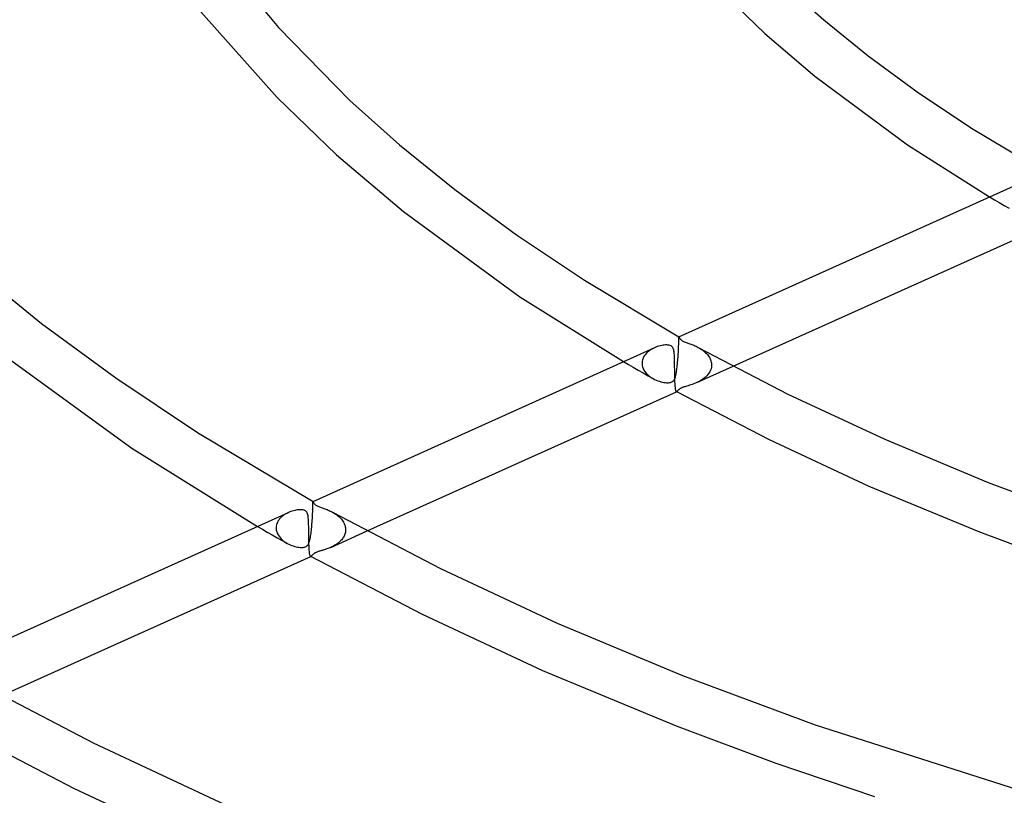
# Model space of a CAD drawing. Header units: millimetres. Extents: x -657 to 657, y -323 to 528.
# Tile 67 of 131: x -202 to -122, y 225 to 288. Entities that reach past the tile are written whole.
import ezdxf

# ---------------------------------------------------------------- set-up
doc = ezdxf.new("R2010")
doc.units = ezdxf.units.MM
doc.layers.add('HIDDEN', color=7, linetype='Continuous')
doc.layers.add('THICK', color=7, linetype='Continuous')

msp = doc.modelspace()

# ---------------------------------------------------------------- linework, layer by layer
at = {"layer": 'HIDDEN'}
for p, q in [((-123.214, 273.993), (-122.82, 273.761)), ((-122.82, 273.761), (-122.425, 273.529)), ((-122.425, 273.529), (-122.028, 273.299)), ((-122.028, 273.299), (-121.629, 273.069)), ((-148.457, 262.333), (-148.456, 262.417)), ((-148.456, 262.417), (-148.455, 262.486)), ((-148.455, 262.486), (-148.454, 262.541)), ((-148.454, 262.541), (-148.453, 262.583)), ((-148.453, 262.583), (-148.451, 262.612)), ((-148.451, 262.612), (-148.449, 262.628)), ((-148.449, 262.628), (-148.446, 262.633)), ((-148.446, 262.633), (-148.446, 262.633)), ((-148.446, 262.633), (-148.446, 262.633)), ((-148.446, 262.633), (-148.446, 262.633)), ((-148.446, 262.633), (-148.446, 262.633)), ((-148.446, 262.633), (-148.446, 262.633)), ((-148.446, 262.633), (-148.446, 262.633)), ((-150.681, 261.612), (-150.793, 261.541)), ((-150.564, 261.676), (-150.681, 261.612)), ((-150.443, 261.734), (-150.564, 261.676)), ((-148.487, 261.514), (-148.481, 261.645)), ((-148.481, 261.645), (-148.475, 261.773)), ((-148.475, 261.787), (-148.474, 261.802)), ((-148.475, 261.773), (-148.475, 261.787)), ((-148.474, 261.802), (-148.473, 261.816)), ((-148.473, 261.831), (-148.472, 261.845)), ((-148.473, 261.816), (-148.473, 261.831)), ((-148.472, 261.859), (-148.467, 261.997)), ((-148.472, 261.845), (-148.472, 261.859)), ((-148.467, 261.997), (-148.463, 262.122)), ((-148.463, 262.122), (-148.46, 262.235)), ((-148.46, 262.235), (-148.457, 262.333)), ((-146.875, 261.761), (-146.783, 261.708)), ((-146.783, 261.708), (-146.692, 261.653)), ((-146.692, 261.653), (-146.603, 261.594)), ((-146.603, 261.594), (-146.517, 261.533)), ((-151.366, 260.877), (-151.406, 260.761)), ((-151.314, 260.989), (-151.366, 260.877)), ((-151.25, 261.096), (-151.314, 260.989)), ((-151.175, 261.197), (-151.25, 261.096)), ((-151.091, 261.292), (-151.175, 261.197)), ((-150.999, 261.381), (-151.091, 261.292)), ((-150.899, 261.464), (-150.999, 261.381)), ((-150.793, 261.541), (-150.899, 261.464)), ((-148.542, 260.688), (-148.531, 260.825)), ((-148.531, 260.825), (-148.521, 260.963)), ((-148.521, 260.963), (-148.511, 261.102)), ((-148.511, 261.102), (-148.503, 261.242)), ((-148.503, 261.242), (-148.495, 261.379)), ((-148.495, 261.379), (-148.487, 261.514)), ((-146.517, 261.533), (-146.433, 261.468)), ((-146.433, 261.468), (-146.353, 261.401)), ((-146.353, 261.401), (-146.277, 261.33)), ((-146.277, 261.33), (-146.204, 261.257)), ((-146.204, 261.257), (-146.136, 261.18)), ((-146.136, 261.18), (-146.073, 261.1)), ((-146.073, 261.1), (-146.015, 261.017)), ((-146.015, 261.017), (-145.963, 260.932)), ((-145.963, 260.932), (-145.918, 260.844)), ((-145.918, 260.844), (-145.879, 260.754)), ((-152.952, 260.605), (-152.555, 260.374)), ((-152.555, 260.374), (-152.157, 260.143)), ((-152.157, 260.143), (-151.757, 259.914)), ((-151.432, 260.642), (-151.445, 260.521)), ((-151.445, 260.521), (-151.445, 260.507)), ((-151.445, 260.507), (-151.445, 260.493)), ((-151.445, 260.493), (-151.445, 260.479)), ((-151.445, 260.479), (-151.445, 260.464)), ((-151.445, 260.464), (-151.445, 260.45)), ((-151.445, 260.45), (-151.444, 260.436)), ((-151.444, 260.436), (-151.43, 260.304)), ((-151.406, 260.761), (-151.432, 260.642)), ((-151.43, 260.304), (-151.399, 260.174)), ((-151.399, 260.174), (-151.352, 260.046)), ((-151.352, 260.046), (-151.29, 259.922)), ((-148.622, 259.932), (-148.607, 260.047)), ((-148.607, 260.047), (-148.592, 260.166)), ((-148.592, 260.166), (-148.579, 260.291)), ((-148.579, 260.291), (-148.566, 260.42)), ((-148.566, 260.42), (-148.553, 260.552)), ((-148.553, 260.552), (-148.542, 260.688)), ((-146.998, 258.899), (-144.033, 260.234)), ((-145.84, 260.03), (-145.883, 259.905)), ((-145.879, 260.754), (-145.847, 260.661)), ((-145.847, 260.661), (-145.823, 260.566)), ((-145.812, 260.157), (-145.84, 260.03)), ((-145.823, 260.566), (-145.806, 260.471)), ((-145.799, 260.286), (-145.812, 260.157)), ((-145.806, 260.471), (-145.799, 260.375)), ((-145.799, 260.375), (-145.798, 260.36)), ((-145.798, 260.301), (-145.799, 260.286)), ((-145.798, 260.36), (-145.798, 260.345)), ((-145.798, 260.345), (-145.798, 260.331)), ((-145.798, 260.331), (-145.798, 260.316)), ((-145.798, 260.316), (-145.798, 260.301)), ((-151.757, 259.914), (-151.356, 259.684)), ((-151.356, 259.684), (-150.954, 259.456)), ((-151.29, 259.922), (-151.214, 259.802)), ((-151.214, 259.802), (-151.126, 259.689)), ((-151.126, 259.689), (-151.027, 259.582)), ((-151.027, 259.582), (-150.917, 259.482)), ((-150.954, 259.456), (-150.55, 259.228)), ((-150.917, 259.482), (-150.799, 259.388)), ((-150.799, 259.388), (-150.673, 259.301)), ((-150.673, 259.301), (-150.541, 259.222)), ((-150.541, 259.222), (-150.419, 259.158)), ((-148.822, 259.157), (-148.791, 259.218)), ((-148.791, 259.218), (-148.763, 259.287)), ((-148.763, 259.287), (-148.738, 259.361)), ((-148.738, 259.361), (-148.714, 259.441)), ((-148.714, 259.441), (-148.693, 259.528)), ((-148.693, 259.528), (-148.674, 259.62)), ((-148.674, 259.62), (-148.655, 259.718)), ((-148.655, 259.718), (-148.638, 259.822)), ((-148.638, 259.822), (-148.622, 259.932)), ((-146.503, 259.177), (-146.623, 259.097)), ((-146.388, 259.263), (-146.503, 259.177)), ((-146.28, 259.356), (-146.388, 259.263)), ((-146.18, 259.454), (-146.28, 259.356)), ((-146.089, 259.559), (-146.18, 259.454)), ((-146.008, 259.669), (-146.089, 259.559)), ((-145.939, 259.785), (-146.008, 259.669)), ((-145.883, 259.905), (-145.939, 259.785)), ((-150.419, 259.158), (-150.294, 259.101)), ((-150.294, 259.101), (-150.166, 259.049)), ((-150.166, 259.049), (-150.038, 259.005)), ((-150.038, 259.005), (-149.913, 258.968)), ((-149.913, 258.968), (-149.792, 258.938)), ((-149.792, 258.938), (-149.674, 258.915)), ((-149.674, 258.915), (-149.563, 258.899)), ((-149.563, 258.899), (-149.458, 258.889)), ((-149.458, 258.889), (-149.365, 258.887)), ((-149.365, 258.887), (-149.287, 258.89)), ((-149.287, 258.89), (-149.221, 258.897)), ((-149.221, 258.897), (-149.166, 258.906)), ((-149.166, 258.906), (-149.119, 258.918)), ((-149.119, 258.918), (-149.075, 258.933)), ((-149.075, 258.933), (-149.034, 258.951)), ((-149.034, 258.951), (-148.996, 258.971)), ((-148.996, 258.971), (-148.96, 258.995)), ((-148.96, 258.995), (-148.925, 259.024)), ((-148.925, 259.024), (-148.891, 259.059)), ((-148.891, 259.059), (-148.856, 259.103)), ((-148.856, 259.103), (-148.822, 259.157)), ((-148.365, 258.394), (-148.401, 258.367)), ((-148.329, 258.418), (-148.365, 258.394)), ((-148.295, 258.438), (-148.329, 258.418)), ((-148.26, 258.457), (-148.295, 258.438)), ((-148.222, 258.475), (-148.26, 258.457)), ((-148.181, 258.493), (-148.222, 258.475)), ((-148.138, 258.511), (-148.181, 258.493)), ((-148.09, 258.529), (-148.138, 258.511)), ((-148.034, 258.548), (-148.09, 258.529)), ((-147.967, 258.569), (-148.034, 258.548)), ((-147.888, 258.593), (-147.967, 258.569)), ((-147.796, 258.621), (-147.888, 258.593)), ((-147.694, 258.65), (-147.796, 258.621)), ((-147.587, 258.683), (-147.694, 258.65)), ((-147.475, 258.718), (-147.587, 258.683)), ((-147.359, 258.756), (-147.475, 258.718)), ((-147.241, 258.799), (-147.359, 258.756)), ((-147.121, 258.846), (-147.241, 258.799)), ((-147, 258.898), (-147.121, 258.846)), ((-146.873, 258.958), (-147, 258.898)), ((-146.747, 259.025), (-146.873, 258.958)), ((-146.623, 259.097), (-146.747, 259.025)), ((-148.642, 258.169), (-148.647, 258.171)), ((-148.636, 258.168), (-148.642, 258.169)), ((-148.631, 258.167), (-148.636, 258.168)), ((-148.625, 258.168), (-148.631, 258.167)), ((-148.619, 258.17), (-148.625, 258.168)), ((-148.612, 258.172), (-148.619, 258.17)), ((-148.594, 258.183), (-148.612, 258.172)), ((-148.574, 258.2), (-148.594, 258.183)), ((-148.552, 258.221), (-148.574, 258.2)), ((-148.528, 258.247), (-148.552, 258.221)), ((-148.501, 258.275), (-148.528, 258.247)), ((-148.471, 258.305), (-148.501, 258.275)), ((-148.437, 258.336), (-148.471, 258.305)), ((-148.401, 258.367), (-148.437, 258.336)), ((-178.19, 248.743), (-178.187, 248.857)), ((-178.187, 248.857), (-178.184, 248.955)), ((-178.184, 248.955), (-178.183, 249.039)), ((-178.183, 249.039), (-178.181, 249.107)), ((-178.181, 249.107), (-178.18, 249.162)), ((-178.18, 249.162), (-178.179, 249.203)), ((-178.179, 249.203), (-178.178, 249.231)), ((-178.178, 249.231), (-178.176, 249.246)), ((-178.176, 249.246), (-178.172, 249.25)), ((-178.172, 249.25), (-178.172, 249.25)), ((-178.172, 249.25), (-178.172, 249.25)), ((-178.172, 249.25), (-178.172, 249.25)), ((-178.172, 249.25), (-178.172, 249.25)), ((-178.172, 249.25), (-178.172, 249.25)), ((-178.172, 249.25), (-178.172, 249.25)), ((-180.741, 247.984), (-180.821, 247.905)), ((-180.655, 248.058), (-180.741, 247.984)), ((-180.564, 248.127), (-180.655, 248.058)), ((-180.469, 248.191), (-180.564, 248.127)), ((-180.37, 248.251), (-180.469, 248.191)), ((-180.268, 248.305), (-180.37, 248.251)), ((-180.164, 248.354), (-180.268, 248.305)), ((-178.23, 247.855), (-178.222, 247.994)), ((-178.222, 247.994), (-178.214, 248.13)), ((-178.214, 248.13), (-178.208, 248.262)), ((-178.208, 248.262), (-178.202, 248.39)), ((-178.202, 248.404), (-178.201, 248.419)), ((-178.202, 248.39), (-178.202, 248.404)), ((-178.201, 248.433), (-178.2, 248.448)), ((-178.201, 248.419), (-178.201, 248.433)), ((-178.2, 248.448), (-178.199, 248.462)), ((-178.199, 248.476), (-178.194, 248.616)), ((-178.199, 248.462), (-178.199, 248.476)), ((-178.194, 248.616), (-178.19, 248.743)), ((-176.599, 248.377), (-176.51, 248.326)), ((-176.51, 248.326), (-176.421, 248.272)), ((-176.421, 248.272), (-176.333, 248.214)), ((-176.333, 248.214), (-176.248, 248.153)), ((-176.248, 248.153), (-176.164, 248.089)), ((-176.164, 248.089), (-176.083, 248.021)), ((-176.083, 248.021), (-176.006, 247.949)), ((-182.685, 247.219), (-182.287, 246.988)), ((-181.162, 247.243), (-181.172, 247.138)), ((-181.142, 247.347), (-181.162, 247.243)), ((-181.111, 247.448), (-181.142, 247.347)), ((-181.07, 247.547), (-181.111, 247.448)), ((-181.02, 247.643), (-181.07, 247.547)), ((-180.961, 247.735), (-181.02, 247.643)), ((-180.895, 247.822), (-180.961, 247.735)), ((-180.821, 247.905), (-180.895, 247.822)), ((-178.281, 247.156), (-178.269, 247.293)), ((-178.269, 247.293), (-178.258, 247.432)), ((-178.258, 247.432), (-178.248, 247.573)), ((-178.248, 247.573), (-178.239, 247.714)), ((-178.239, 247.714), (-178.23, 247.855)), ((-176.006, 247.949), (-175.933, 247.875)), ((-175.933, 247.875), (-175.864, 247.798)), ((-175.864, 247.798), (-175.801, 247.718)), ((-175.801, 247.718), (-175.743, 247.635)), ((-175.743, 247.635), (-175.69, 247.548)), ((-175.69, 247.548), (-175.644, 247.46)), ((-175.644, 247.46), (-175.605, 247.369)), ((-175.605, 247.369), (-175.574, 247.277)), ((-175.574, 247.277), (-175.55, 247.183)), ((-175.55, 247.183), (-175.534, 247.088)), ((-182.287, 246.988), (-181.887, 246.759)), ((-181.887, 246.759), (-181.486, 246.529)), ((-181.486, 246.529), (-181.083, 246.3)), ((-181.172, 247.138), (-181.172, 247.124)), ((-181.172, 247.124), (-181.172, 247.11)), ((-181.172, 247.11), (-181.172, 247.095)), ((-181.172, 247.095), (-181.172, 247.081)), ((-181.172, 247.081), (-181.172, 247.067)), ((-181.172, 247.067), (-181.171, 247.053)), ((-181.171, 247.053), (-181.157, 246.92)), ((-181.157, 246.92), (-181.125, 246.788)), ((-181.125, 246.788), (-181.078, 246.66)), ((-181.078, 246.66), (-181.015, 246.535)), ((-181.015, 246.535), (-180.938, 246.416)), ((-180.938, 246.416), (-180.85, 246.303)), ((-178.386, 246.308), (-178.368, 246.414)), ((-178.368, 246.414), (-178.351, 246.525)), ((-178.351, 246.525), (-178.336, 246.642)), ((-178.336, 246.642), (-178.321, 246.764)), ((-178.321, 246.764), (-178.307, 246.89)), ((-178.307, 246.89), (-178.294, 247.021)), ((-178.294, 247.021), (-178.281, 247.156)), ((-176.724, 245.516), (-173.768, 246.847)), ((-175.655, 246.423), (-175.696, 246.349)), ((-175.619, 246.5), (-175.655, 246.423)), ((-175.589, 246.578), (-175.619, 246.5)), ((-175.564, 246.658), (-175.589, 246.578)), ((-175.545, 246.739), (-175.564, 246.658)), ((-175.532, 246.821), (-175.545, 246.739)), ((-175.534, 247.088), (-175.526, 246.992)), ((-175.526, 246.903), (-175.532, 246.821)), ((-175.526, 246.992), (-175.525, 246.977)), ((-175.525, 246.918), (-175.526, 246.903)), ((-175.525, 246.977), (-175.525, 246.962)), ((-175.525, 246.962), (-175.525, 246.947)), ((-175.525, 246.947), (-175.525, 246.933)), ((-175.525, 246.933), (-175.525, 246.918)), ((-181.083, 246.3), (-180.68, 246.072)), ((-180.85, 246.303), (-180.75, 246.196)), ((-180.75, 246.196), (-180.641, 246.096)), ((-180.68, 246.072), (-180.275, 245.844)), ((-180.641, 246.096), (-180.523, 246.003)), ((-180.523, 246.003), (-180.398, 245.917)), ((-180.398, 245.917), (-180.266, 245.839)), ((-180.266, 245.839), (-180.147, 245.776)), ((-180.147, 245.776), (-180.025, 245.72)), ((-180.025, 245.72), (-179.901, 245.669)), ((-179.901, 245.669), (-179.778, 245.626)), ((-179.778, 245.626), (-179.657, 245.589)), ((-179.657, 245.589), (-179.539, 245.56)), ((-178.777, 245.56), (-178.738, 245.579)), ((-178.738, 245.579), (-178.703, 245.601)), ((-178.703, 245.601), (-178.669, 245.625)), ((-178.669, 245.625), (-178.636, 245.656)), ((-178.636, 245.656), (-178.601, 245.695)), ((-178.601, 245.695), (-178.566, 245.744)), ((-178.566, 245.744), (-178.533, 245.804)), ((-178.533, 245.804), (-178.502, 245.871)), ((-178.502, 245.871), (-178.474, 245.946)), ((-178.474, 245.946), (-178.449, 246.027)), ((-178.449, 246.027), (-178.427, 246.114)), ((-178.427, 246.114), (-178.406, 246.208)), ((-178.406, 246.208), (-178.386, 246.308)), ((-176.562, 245.594), (-176.644, 245.554)), ((-176.48, 245.638), (-176.562, 245.594)), ((-176.4, 245.684), (-176.48, 245.638)), ((-176.321, 245.732), (-176.4, 245.684)), ((-176.245, 245.783), (-176.321, 245.732)), ((-176.171, 245.836), (-176.245, 245.783)), ((-176.1, 245.892), (-176.171, 245.836)), ((-176.032, 245.95), (-176.1, 245.892)), ((-175.967, 246.01), (-176.032, 245.95)), ((-175.904, 246.073), (-175.967, 246.01)), ((-175.846, 246.139), (-175.904, 246.073)), ((-175.792, 246.207), (-175.846, 246.139)), ((-175.742, 246.277), (-175.792, 246.207)), ((-175.696, 246.349), (-175.742, 246.277)), ((-179.539, 245.56), (-179.425, 245.536)), ((-179.425, 245.536), (-179.317, 245.519)), ((-179.317, 245.519), (-179.214, 245.509)), ((-179.214, 245.509), (-179.12, 245.504)), ((-179.12, 245.504), (-179.039, 245.506)), ((-179.039, 245.506), (-178.97, 245.511)), ((-178.97, 245.511), (-178.911, 245.52)), ((-178.911, 245.52), (-178.862, 245.531)), ((-178.862, 245.531), (-178.818, 245.544)), ((-178.818, 245.544), (-178.777, 245.56)), ((-178.369, 244.786), (-178.375, 244.788)), ((-178.363, 244.785), (-178.369, 244.786)), ((-178.357, 244.785), (-178.363, 244.785)), ((-178.351, 244.785), (-178.357, 244.785)), ((-178.345, 244.787), (-178.351, 244.785)), ((-178.338, 244.79), (-178.345, 244.787)), ((-178.318, 244.802), (-178.338, 244.79)), ((-178.297, 244.82), (-178.318, 244.802)), ((-178.273, 244.843), (-178.297, 244.82)), ((-178.247, 244.87), (-178.273, 244.843)), ((-178.218, 244.901), (-178.247, 244.87)), ((-178.185, 244.934), (-178.218, 244.901)), ((-178.147, 244.968), (-178.185, 244.934)), ((-178.105, 245.001), (-178.147, 244.968)), ((-178.062, 245.031), (-178.105, 245.001)), ((-178.018, 245.057), (-178.062, 245.031)), ((-177.971, 245.082), (-178.018, 245.057)), ((-177.92, 245.105), (-177.971, 245.082)), ((-177.865, 245.128), (-177.92, 245.105)), ((-177.804, 245.15), (-177.865, 245.128)), ((-177.74, 245.172), (-177.804, 245.15)), ((-177.675, 245.192), (-177.74, 245.172)), ((-177.61, 245.212), (-177.675, 245.192)), ((-177.545, 245.231), (-177.61, 245.212)), ((-177.481, 245.25), (-177.545, 245.231)), ((-177.415, 245.269), (-177.481, 245.25)), ((-177.346, 245.29), (-177.415, 245.269)), ((-177.274, 245.312), (-177.346, 245.29)), ((-177.2, 245.336), (-177.274, 245.312)), ((-177.125, 245.361), (-177.2, 245.336)), ((-177.047, 245.387), (-177.125, 245.361)), ((-176.968, 245.416), (-177.047, 245.387)), ((-176.888, 245.447), (-176.968, 245.416)), ((-176.807, 245.48), (-176.888, 245.447)), ((-176.726, 245.516), (-176.807, 245.48)), ((-176.644, 245.554), (-176.726, 245.516))]:
    msp.add_line(p, q, dxfattribs=at)
at = {"layer": 'THICK'}
for p, q in [((-185.668, 293.448), (-180.988, 287.759)), ((-139.873, 291.23), (-136.666, 288.364)), ((-145.466, 291.152), (-141.467, 287.258)), ((-187.298, 289.038), (-181.089, 282.056)), ((-136.666, 288.364), (-133.075, 285.454)), ((-180.988, 287.759), (-175.184, 281.834)), ((-141.467, 287.258), (-137.418, 283.813)), ((-133.075, 285.454), (-129.085, 282.521)), ((-137.418, 283.813), (-129.884, 278.227)), ((-129.085, 282.521), (-124.682, 279.584)), ((-181.089, 282.056), (-176.279, 277.405)), ((-175.184, 281.834), (-171.156, 278.234)), ((-124.682, 279.584), (-118.719, 276.016)), ((-171.156, 278.234), (-166.649, 274.582)), ((-129.884, 278.227), (-123.214, 273.993)), ((-176.279, 277.405), (-170.825, 272.805)), ((-166.649, 274.582), (-161.643, 270.903)), ((-148.447, 262.633), (-120.721, 275.116)), ((-170.825, 272.805), (-161.372, 265.881)), ((-144.033, 260.234), (-118.906, 271.546)), ((-161.643, 270.903), (-156.121, 267.219)), ((-205.647, 268.105), (-200.223, 263.711)), ((-156.121, 267.219), (-148.446, 262.633)), ((-161.372, 265.881), (-152.952, 260.605)), ((-200.223, 263.711), (-194.202, 259.284)), ((-148.446, 262.633), (-148.441, 262.627)), ((-148.441, 262.627), (-148.436, 262.613)), ((-148.436, 262.613), (-148.428, 262.593)), ((-148.428, 262.593), (-148.417, 262.568)), ((-148.417, 262.568), (-148.404, 262.54)), ((-148.404, 262.54), (-148.387, 262.507)), ((-148.387, 262.507), (-148.365, 262.472)), ((-148.365, 262.472), (-148.337, 262.435)), ((-148.337, 262.435), (-148.304, 262.4)), ((-148.304, 262.4), (-148.267, 262.367)), ((-204.249, 261.813), (-192.899, 253.566)), ((-178.174, 249.25), (-150.447, 261.733)), ((-150.325, 261.784), (-150.443, 261.734)), ((-150.205, 261.828), (-150.325, 261.784)), ((-150.084, 261.865), (-150.205, 261.828)), ((-149.965, 261.896), (-150.084, 261.865)), ((-149.85, 261.92), (-149.965, 261.896)), ((-149.74, 261.938), (-149.85, 261.92)), ((-149.634, 261.95), (-149.74, 261.938)), ((-149.534, 261.957), (-149.634, 261.95)), ((-149.435, 261.957), (-149.534, 261.957)), ((-149.338, 261.951), (-149.435, 261.957)), ((-149.247, 261.936), (-149.338, 261.951)), ((-149.163, 261.913), (-149.247, 261.936)), ((-149.09, 261.879), (-149.163, 261.913)), ((-149.03, 261.838), (-149.09, 261.879)), ((-148.982, 261.789), (-149.03, 261.838)), ((-148.945, 261.736), (-148.982, 261.789)), ((-148.915, 261.677), (-148.945, 261.736)), ((-148.891, 261.614), (-148.915, 261.677)), ((-148.873, 261.548), (-148.891, 261.614)), ((-148.267, 262.367), (-148.226, 262.336)), ((-148.226, 262.336), (-148.181, 262.308)), ((-148.181, 262.308), (-148.128, 262.28)), ((-148.128, 262.28), (-148.068, 262.251)), ((-148.068, 262.251), (-148.003, 262.223)), ((-148.003, 262.223), (-147.934, 262.196)), ((-147.934, 262.196), (-147.862, 262.17)), ((-147.862, 262.17), (-147.787, 262.143)), ((-147.787, 262.143), (-147.711, 262.116)), ((-147.711, 262.116), (-147.634, 262.089)), ((-147.634, 262.089), (-147.557, 262.061)), ((-147.557, 262.061), (-147.479, 262.033)), ((-147.479, 262.033), (-147.399, 262.002)), ((-147.399, 262.002), (-147.315, 261.968)), ((-147.315, 261.968), (-147.23, 261.933)), ((-147.23, 261.933), (-147.143, 261.894)), ((-147.143, 261.894), (-147.054, 261.853)), ((-147.054, 261.853), (-146.965, 261.808)), ((-146.965, 261.808), (-146.875, 261.761)), ((-146.873, 261.76), (-139.59, 257.971)), ((-148.858, 261.481), (-148.873, 261.548)), ((-148.847, 261.41), (-148.858, 261.481)), ((-148.837, 261.334), (-148.847, 261.41)), ((-148.828, 261.253), (-148.837, 261.334)), ((-148.821, 261.167), (-148.828, 261.253)), ((-148.816, 261.076), (-148.821, 261.167)), ((-148.811, 260.98), (-148.816, 261.076)), ((-148.807, 260.882), (-148.811, 260.98)), ((-148.804, 260.781), (-148.807, 260.882)), ((-148.802, 260.677), (-148.804, 260.781)), ((-148.799, 260.572), (-148.802, 260.677)), ((-148.798, 260.465), (-148.799, 260.572)), ((-148.796, 260.356), (-148.798, 260.465)), ((-148.795, 260.246), (-148.796, 260.356)), ((-148.794, 260.134), (-148.795, 260.246)), ((-148.792, 260.022), (-148.794, 260.134)), ((-148.791, 259.909), (-148.792, 260.022)), ((-194.202, 259.284), (-187.559, 254.853)), ((-148.789, 259.795), (-148.791, 259.909)), ((-148.788, 259.682), (-148.789, 259.795)), ((-148.786, 259.569), (-148.788, 259.682)), ((-148.783, 259.457), (-148.786, 259.569)), ((-148.781, 259.348), (-148.783, 259.457)), ((-148.778, 259.241), (-148.781, 259.348)), ((-148.775, 259.137), (-148.778, 259.241)), ((-148.771, 259.037), (-148.775, 259.137)), ((-148.771, 259.022), (-148.771, 259.037)), ((-148.77, 259.007), (-148.771, 259.022)), ((-148.77, 258.993), (-148.77, 259.007)), ((-148.769, 258.978), (-148.77, 258.993)), ((-148.768, 258.964), (-148.769, 258.978)), ((-148.768, 258.95), (-148.768, 258.964)), ((-148.761, 258.818), (-148.768, 258.95)), ((-148.754, 258.697), (-148.761, 258.818)), ((-148.746, 258.589), (-148.754, 258.697)), ((-148.737, 258.494), (-148.746, 258.589)), ((-148.727, 258.412), (-148.737, 258.494)), ((-148.716, 258.343), (-148.727, 258.412)), ((-173.768, 246.847), (-148.633, 258.163)), ((-148.704, 258.286), (-148.716, 258.343)), ((-148.692, 258.241), (-148.704, 258.286)), ((-148.678, 258.207), (-148.692, 258.241)), ((-148.664, 258.185), (-148.678, 258.207)), ((-148.649, 258.171), (-148.664, 258.185)), ((-148.649, 258.172), (-141.122, 254.266)), ((-139.59, 257.971), (-131.732, 254.299)), ((-187.559, 254.853), (-178.172, 249.25)), ((-141.122, 254.266), (-133.018, 250.494)), ((-131.732, 254.299), (-123.313, 250.776)), ((-192.899, 253.566), (-182.685, 247.219)), ((-133.018, 250.494), (-124.04, 246.773)), ((-123.313, 250.776), (-114.374, 247.442)), ((-178.172, 249.25), (-178.167, 249.243)), ((-178.167, 249.243), (-178.161, 249.228)), ((-178.161, 249.228), (-178.152, 249.207)), ((-178.152, 249.207), (-178.141, 249.18)), ((-178.141, 249.18), (-178.126, 249.148)), ((-178.126, 249.148), (-178.107, 249.114)), ((-178.107, 249.114), (-178.082, 249.077)), ((-178.082, 249.077), (-178.051, 249.039)), ((-178.051, 249.039), (-178.016, 249.004)), ((-178.016, 249.004), (-177.976, 248.971)), ((-177.976, 248.971), (-177.934, 248.942)), ((-177.934, 248.942), (-177.887, 248.914)), ((-177.887, 248.914), (-177.833, 248.887)), ((-177.833, 248.887), (-177.774, 248.86)), ((-177.774, 248.86), (-177.711, 248.834)), ((-177.711, 248.834), (-177.644, 248.808)), ((-177.644, 248.808), (-177.576, 248.783)), ((-177.576, 248.783), (-177.506, 248.758)), ((-207.899, 235.868), (-180.174, 248.35)), ((-180.065, 248.396), (-180.164, 248.354)), ((-179.964, 248.433), (-180.065, 248.396)), ((-179.863, 248.466), (-179.964, 248.433)), ((-179.763, 248.495), (-179.863, 248.466)), ((-179.664, 248.519), (-179.763, 248.495)), ((-179.567, 248.539), (-179.664, 248.519)), ((-179.473, 248.554), (-179.567, 248.539)), ((-179.383, 248.565), (-179.473, 248.554)), ((-179.297, 248.572), (-179.383, 248.565)), ((-179.214, 248.575), (-179.297, 248.572)), ((-179.132, 248.573), (-179.214, 248.575)), ((-179.051, 248.567), (-179.132, 248.573)), ((-178.974, 248.554), (-179.051, 248.567)), ((-178.902, 248.535), (-178.974, 248.554)), ((-178.837, 248.508), (-178.902, 248.535)), ((-178.78, 248.474), (-178.837, 248.508)), ((-178.73, 248.431), (-178.78, 248.474)), ((-178.687, 248.379), (-178.73, 248.431)), ((-178.65, 248.314), (-178.687, 248.379)), ((-178.621, 248.242), (-178.65, 248.314)), ((-178.599, 248.165), (-178.621, 248.242)), ((-178.582, 248.086), (-178.599, 248.165)), ((-178.569, 248.001), (-178.582, 248.086)), ((-178.558, 247.91), (-178.569, 248.001)), ((-177.506, 248.758), (-177.435, 248.733)), ((-177.435, 248.733), (-177.361, 248.707)), ((-177.361, 248.707), (-177.283, 248.679)), ((-177.283, 248.679), (-177.203, 248.649)), ((-177.203, 248.649), (-177.121, 248.617)), ((-177.121, 248.617), (-177.037, 248.584)), ((-177.037, 248.584), (-176.951, 248.548)), ((-176.951, 248.548), (-176.864, 248.509)), ((-176.864, 248.509), (-176.776, 248.468)), ((-176.776, 248.468), (-176.688, 248.424)), ((-176.688, 248.424), (-176.599, 248.377)), ((-176.598, 248.376), (-167.814, 243.798)), ((-178.549, 247.81), (-178.558, 247.91)), ((-178.542, 247.704), (-178.549, 247.81)), ((-178.537, 247.591), (-178.542, 247.704)), ((-178.533, 247.474), (-178.537, 247.591)), ((-178.529, 247.354), (-178.533, 247.474)), ((-178.527, 247.23), (-178.529, 247.354)), ((-178.525, 247.103), (-178.527, 247.23)), ((-178.523, 246.974), (-178.525, 247.103)), ((-178.521, 246.842), (-178.523, 246.974)), ((-178.52, 246.709), (-178.521, 246.842)), ((-178.518, 246.574), (-178.52, 246.709)), ((-178.516, 246.438), (-178.518, 246.574)), ((-178.514, 246.302), (-178.516, 246.438)), ((-124.04, 246.773), (-117.274, 244.228)), ((-178.512, 246.167), (-178.514, 246.302)), ((-178.509, 246.033), (-178.512, 246.167)), ((-178.506, 245.903), (-178.509, 246.033)), ((-178.503, 245.776), (-178.506, 245.903)), ((-178.498, 245.653), (-178.503, 245.776)), ((-178.498, 245.639), (-178.498, 245.653)), ((-178.497, 245.624), (-178.498, 245.639)), ((-178.497, 245.61), (-178.497, 245.624)), ((-178.496, 245.595), (-178.497, 245.61)), ((-178.495, 245.581), (-178.496, 245.595)), ((-178.495, 245.567), (-178.495, 245.581)), ((-203.5, 233.462), (-178.359, 244.78)), ((-178.488, 245.423), (-178.495, 245.567)), ((-178.48, 245.293), (-178.488, 245.423)), ((-178.47, 245.178), (-178.48, 245.293)), ((-178.46, 245.078), (-178.47, 245.178)), ((-178.449, 244.994), (-178.46, 245.078)), ((-178.436, 244.925), (-178.449, 244.994)), ((-178.422, 244.871), (-178.436, 244.925)), ((-178.408, 244.83), (-178.422, 244.871)), ((-178.392, 244.803), (-178.408, 244.83)), ((-178.375, 244.788), (-178.392, 244.803)), ((-178.376, 244.789), (-169.304, 240.073)), ((-167.814, 243.798), (-158.332, 239.362)), ((-169.304, 240.073), (-159.53, 235.518)), ((-158.332, 239.362), (-148.171, 235.107)), ((-159.53, 235.518), (-148.679, 231.02)), ((-206.323, 234.993), (-196.034, 229.624)), ((-148.171, 235.107), (-137.381, 231.082)), ((-208.102, 231.406), (-197.636, 225.954)), ((-148.679, 231.02), (-140.588, 227.976)), ((-137.381, 231.082), (-119.445, 225.356)), ((-196.034, 229.624), (-184.931, 224.424)), ((-140.588, 227.976), (-132.547, 225.271)), ((-197.636, 225.954), (-186.366, 220.685))]:
    msp.add_line(p, q, dxfattribs=at)

doc.saveas('drawing.dxf')
